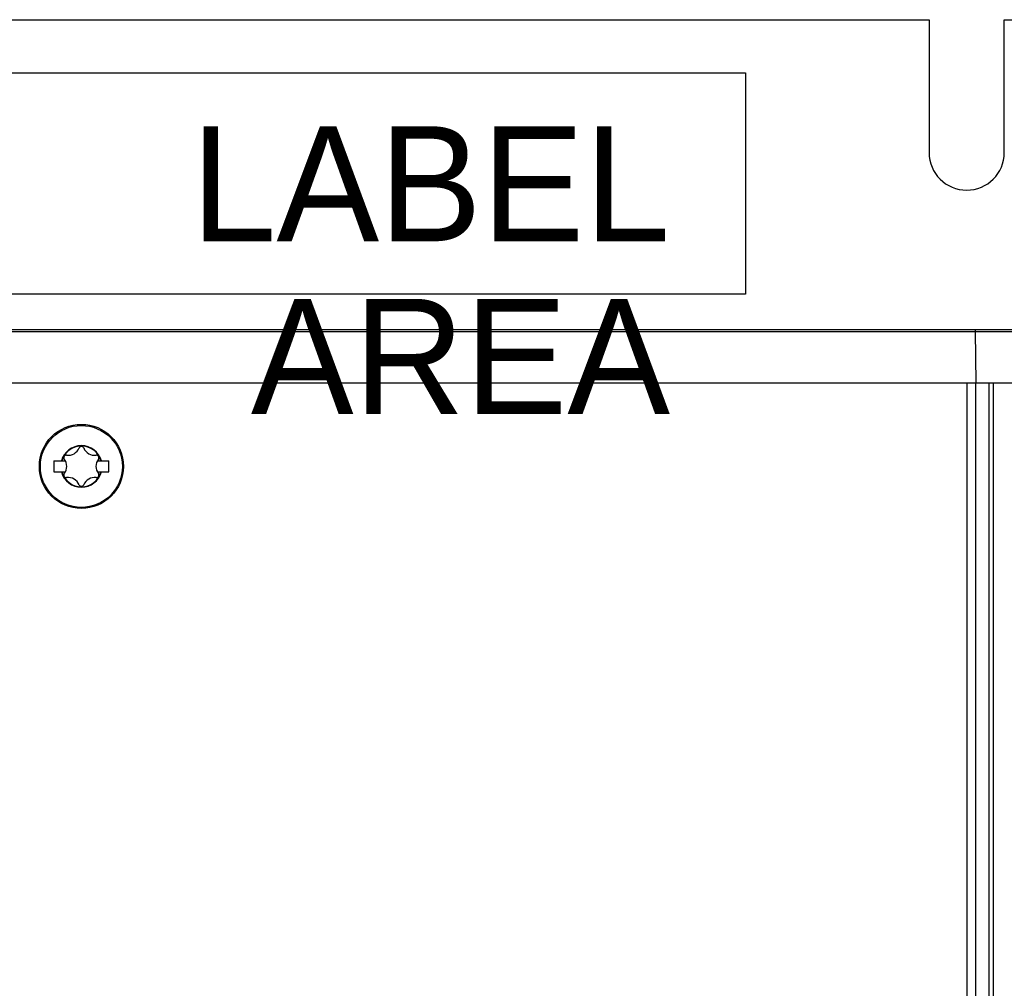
# Model space of a CAD drawing. Header units: millimetres. Extents: x 0 to 594, y 0 to 420.
# Tile 22 of 80: x 88 to 111, y 251 to 273. Entities that reach past the tile are written whole.
import ezdxf

# ---------------------------------------------------------------- set-up
doc = ezdxf.new("R2010")
doc.units = ezdxf.units.MM
doc.header["$LTSCALE"] = 32.67
doc.layers.get('0').update_dxf_attribs({"linetype": 'CONTINUOUS'})
doc.styles.get("Standard").update_dxf_attribs({"font": 'myriadpro-light.otf'})

msp = doc.modelspace()

# ---------------------------------------------------------------- linework, layer by layer
at = {"color": 7, "linetype": 'CONTINUOUS'}
for p, q in [((83.665, 272.543), (109.023, 272.543)), ((109.023, 272.543), (109.023, 269.543)), ((110.723, 269.543), (110.723, 272.543)), ((110.723, 272.543), (111.873, 272.543)), ((83.673, 271.343), (104.873, 271.343)), ((104.873, 271.343), (104.873, 266.343)), ((104.873, 266.343), (83.673, 266.343)), ((83.673, 265.543), (112.873, 265.543)), ((85.328, 265.499), (112.878, 265.499)), ((110.07, 265.543), (110.069, 265.543)), ((110.07, 265.54), (110.07, 265.543)), ((110.071, 265.536), (110.07, 265.54)), ((110.072, 265.531), (110.071, 265.536)), ((110.072, 265.524), (110.072, 265.531)), ((110.073, 265.517), (110.072, 265.524)), ((110.073, 265.508), (110.073, 265.517)), ((110.073, 265.499), (110.073, 265.508)), ((110.086, 264.343), (110.073, 265.499)), ((66.725, 264.343), (113.02, 264.343)), ((109.873, 264.343), (109.873, 174.003)), ((110.073, 264.343), (110.073, 174.003)), ((110.373, 264.343), (110.373, 174.003)), ((110.473, 264.343), (110.473, 174.003)), ((89.253, 262.578), (89.253, 262.328)), ((89.253, 262.578), (89.511, 262.578)), ((90.234, 262.578), (90.493, 262.578)), ((90.493, 262.328), (90.493, 262.578)), ((89.253, 262.328), (89.511, 262.328)), ((90.234, 262.328), (90.493, 262.328))]:
    msp.add_line(p, q, dxfattribs=at)
for radius in [0.95, 0.925]:
    msp.add_circle((89.873, 262.453), radius, dxfattribs=at)
for centre, radius, start, end in [((109.873, 269.543), 0.85, 180, 360), ((89.873, 262.453), 0.469, 15.4684, 164.5316), ((89.873, 262.453), 0.467, 15.5096, 164.4904), ((89.873, 262.453), 0.46, 15.7678, 164.2322), ((89.531, 262.65), 0.056, 82.322, 217.678), ((89.575, 262.97), 0.266, 262.322, 337.678), ((89.873, 262.847), 0.056, 22.322, 157.678), ((90.171, 262.97), 0.266, 202.322, 277.678), ((90.214, 262.65), 0.056, 322.322, 97.678), ((89.276, 262.453), 0.266, 322.322, 37.678), ((90.469, 262.453), 0.266, 142.322, 217.678), ((89.873, 262.453), 0.469, 195.4684, 344.5316), ((89.873, 262.453), 0.467, 195.5096, 344.4904), ((89.873, 262.453), 0.46, 195.7678, 344.2322), ((89.531, 262.256), 0.056, 142.322, 277.678), ((90.214, 262.256), 0.056, 262.322, 37.678), ((89.575, 261.937), 0.266, 22.322, 97.678), ((89.873, 262.059), 0.056, 202.322, 337.678), ((90.171, 261.937), 0.266, 82.322, 157.678)]:
    msp.add_arc(centre, radius, start, end, dxfattribs=at)

# ---------------------------------------------------------------- texts
at = {"color": 5, "linetype": 'CONTINUOUS', "insert": (103.171, 270.138), "char_height": 2.6, "width": 18.52885, "attachment_point": 3, "line_spacing_factor": 0.9}
msp.add_mtext('LABEL AREA', dxfattribs=at)

doc.saveas('drawing.dxf')
